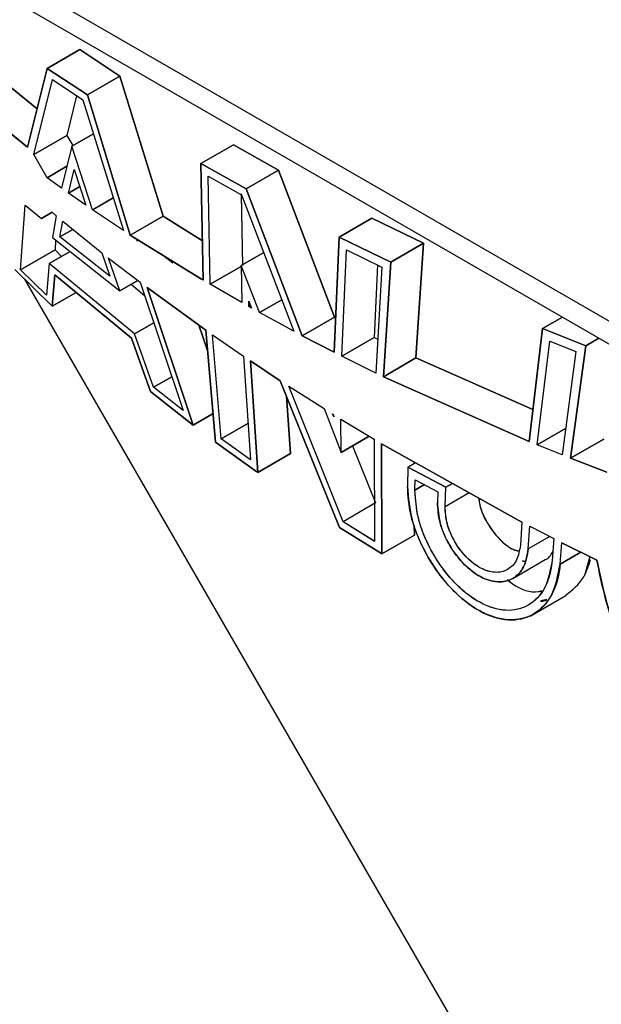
# Model space of a CAD drawing. Header units: inches. Extents: x 0.6 to 33.8, y 0 to 21.7.
# Tile 142 of 204: x 28.5796 to 28.6747, y 12.5536 to 12.7147. Entities that reach past the tile are written whole.
import ezdxf

# ---------------------------------------------------------------- set-up
doc = ezdxf.new("R2010")
doc.units = ezdxf.units.IN
doc.header["$MEASUREMENT"] = 0

msp = doc.modelspace()

# ---------------------------------------------------------------- linework, layer by layer
at = {"color": 7, "linetype": 'Continuous'}
for p, q in [((27.21680927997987, 13.50779375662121), (28.90775850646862, 12.5316295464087)), ((27.22443657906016, 13.49961925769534), (28.91538580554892, 12.52345504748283)), ((28.58407646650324, 12.70675781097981), (28.58941235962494, 12.70983815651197)), ((28.58941235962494, 12.70983815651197), (28.58407646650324, 12.70675781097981)), ((28.58941235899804, 12.70983815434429), (28.59597330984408, 12.70549677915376)), ((28.59597331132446, 12.70549677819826), (28.58941235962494, 12.70983815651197)), ((28.58087680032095, 12.69387359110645), (28.58407646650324, 12.70675781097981)), ((28.58407646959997, 12.70675780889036), (28.58087680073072, 12.69387359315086)), ((28.58407646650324, 12.70675781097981), (28.59065373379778, 12.70242585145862)), ((28.59065373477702, 12.70242584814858), (28.58407646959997, 12.70675780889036)), ((28.58188610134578, 12.69264886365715), (28.58493979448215, 12.70491361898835)), ((28.58188610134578, 12.69264886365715), (28.5849397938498, 12.70491361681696)), ((28.58493979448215, 12.70491361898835), (28.58993537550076, 12.70159790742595)), ((28.5849397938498, 12.70491361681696), (28.58993537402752, 12.70159790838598)), ((28.59065373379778, 12.70242585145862), (28.59597331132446, 12.70549677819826)), ((28.59597331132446, 12.70549677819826), (28.59065373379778, 12.70242585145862)), ((28.59597330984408, 12.70549677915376), (28.60302399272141, 12.68257510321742)), ((28.60302399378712, 12.68257509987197), (28.59597331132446, 12.70549677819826)), ((28.57799627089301, 12.7037224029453), (28.5824306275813, 12.70013044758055)), ((28.58243062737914, 12.7001304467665), (28.57799627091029, 12.70372240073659)), ((28.58888792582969, 12.70229312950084), (28.58730006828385, 12.69577428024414)), ((28.58888792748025, 12.70229312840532), (28.58730006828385, 12.69577428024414)), ((28.58993537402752, 12.70159790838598), (28.59654194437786, 12.6802302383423)), ((28.58993537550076, 12.70159790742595), (28.59654194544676, 12.68023023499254)), ((28.59065373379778, 12.70242585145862), (28.59767670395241, 12.67948817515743)), ((28.59767670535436, 12.67948817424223), (28.59065373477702, 12.70242584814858)), ((28.57251955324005, 12.700560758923), (28.58087680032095, 12.69387359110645)), ((28.58087680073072, 12.69387359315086), (28.57251955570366, 12.70056075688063)), ((28.58188610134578, 12.69264886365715), (28.58730006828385, 12.69577428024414)), ((28.58730006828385, 12.69577428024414), (28.58188610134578, 12.69264886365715)), ((28.58730006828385, 12.69577428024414), (28.58825672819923, 12.69411729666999)), ((28.58730006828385, 12.69577428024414), (28.58825672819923, 12.69411729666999)), ((28.59164372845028, 12.69607257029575), (28.5881178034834, 12.69403709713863)), ((28.5881178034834, 12.69403709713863), (28.59164372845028, 12.69607257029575)), ((28.5881178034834, 12.69403709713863), (28.58644488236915, 12.68714763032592)), ((28.58811780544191, 12.69403709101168), (28.58644488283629, 12.68714763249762)), ((28.59150371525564, 12.68360886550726), (28.5881178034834, 12.69403709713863)), ((28.59150371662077, 12.68360886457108), (28.58811780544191, 12.69403709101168)), ((28.60923577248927, 12.69116856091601), (28.6145392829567, 12.69423021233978)), ((28.6145392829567, 12.69423021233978), (28.60923577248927, 12.69116856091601)), ((28.6219239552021, 12.69012059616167), (28.6145392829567, 12.69423021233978)), ((28.61453928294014, 12.69423020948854), (28.62192395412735, 12.69012059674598)), ((28.58407313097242, 12.68886081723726), (28.58188610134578, 12.69264886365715)), ((28.58407313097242, 12.68886081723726), (28.58188610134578, 12.69264886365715)), ((28.58731537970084, 12.6907325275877), (28.58407313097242, 12.68886081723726)), ((28.58407313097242, 12.68886081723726), (28.58731537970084, 12.6907325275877)), ((28.58755696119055, 12.68635650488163), (28.58847494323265, 12.69021452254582)), ((28.58755696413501, 12.68635650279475), (28.58847494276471, 12.69021452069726)), ((28.58847494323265, 12.69021452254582), (28.58848813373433, 12.6901744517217)), ((28.58847494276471, 12.69021452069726), (28.59039934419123, 12.6843684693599)), ((28.6095756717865, 12.67209097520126), (28.60923577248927, 12.69116856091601)), ((28.60923577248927, 12.69116856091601), (28.61661596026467, 12.68705635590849)), ((28.6092357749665, 12.69116855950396), (28.60957567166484, 12.67209097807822)), ((28.61661596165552, 12.68705635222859), (28.6092357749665, 12.69116855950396)), ((28.61661596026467, 12.68705635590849), (28.6219239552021, 12.69012059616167)), ((28.6219239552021, 12.69012059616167), (28.61661596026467, 12.68705635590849)), ((28.62192395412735, 12.69012059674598), (28.63109680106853, 12.66606914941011)), ((28.63109680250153, 12.66606914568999), (28.6219239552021, 12.69012059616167)), ((28.58644488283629, 12.68714763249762), (28.58407313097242, 12.68886081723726)), ((28.61042901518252, 12.6891018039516), (28.61587762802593, 12.68604762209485)), ((28.61071335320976, 12.67141817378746), (28.61042901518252, 12.6891018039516)), ((28.61071335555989, 12.67141817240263), (28.61042901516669, 12.68910180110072)), ((28.61042901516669, 12.68910180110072), (28.61587762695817, 12.68604762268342)), ((28.58755696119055, 12.68635650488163), (28.58939553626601, 12.68741789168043)), ((28.58939553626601, 12.68741789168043), (28.5875632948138, 12.6863601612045)), ((28.61661596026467, 12.68705635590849), (28.62579318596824, 12.6630074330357)), ((28.62579318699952, 12.66300743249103), (28.61661596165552, 12.68705635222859)), ((28.59039934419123, 12.6843684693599), (28.58755696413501, 12.68635650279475)), ((28.59150371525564, 12.68360886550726), (28.59489246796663, 12.68556515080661)), ((28.59489246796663, 12.68556515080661), (28.59152264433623, 12.68361979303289)), ((28.61583168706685, 12.68620668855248), (28.61602680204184, 12.67448556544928)), ((28.61583400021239, 12.68606763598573), (28.61602680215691, 12.67448556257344)), ((28.61587762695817, 12.68604762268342), (28.62443508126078, 12.66372833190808)), ((28.61587762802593, 12.68604762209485), (28.62443508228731, 12.66372833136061)), ((28.57969627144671, 12.67377447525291), (28.58049522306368, 12.6843963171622)), ((28.57969627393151, 12.67377447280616), (28.58049522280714, 12.6843963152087)), ((28.58049522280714, 12.6843963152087), (28.58312615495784, 12.68218958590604)), ((28.59039588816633, 12.68437897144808), (28.59039934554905, 12.68436846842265)), ((28.59654194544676, 12.68023023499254), (28.59150371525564, 12.68360886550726)), ((28.59654194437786, 12.6802302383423), (28.59150371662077, 12.68360886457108)), ((28.58312615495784, 12.68218958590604), (28.58487726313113, 12.68320097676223)), ((28.58312615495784, 12.68218958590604), (28.58487726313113, 12.68320097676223)), ((28.58487761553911, 12.6832006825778), (28.58312615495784, 12.68218958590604)), ((28.58312615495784, 12.68218958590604), (28.58487761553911, 12.6832006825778)), ((28.58487726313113, 12.68320097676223), (28.58554649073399, 12.68264231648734)), ((28.58554649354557, 12.68264231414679), (28.58495477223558, 12.67906398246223)), ((28.58554649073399, 12.68264231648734), (28.58495477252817, 12.67906398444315)), ((28.59767670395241, 12.67948817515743), (28.60302399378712, 12.68257509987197)), ((28.60302399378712, 12.68257509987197), (28.59777455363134, 12.67954466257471)), ((28.60302399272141, 12.68257510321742), (28.60946054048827, 12.67855296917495)), ((28.60946054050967, 12.67855296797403), (28.60302399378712, 12.68257509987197)), ((28.63716243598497, 12.68222825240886), (28.63182785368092, 12.67914866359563)), ((28.63182785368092, 12.67914866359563), (28.63716243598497, 12.68222825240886)), ((28.64562669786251, 12.67815959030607), (28.63716243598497, 12.68222825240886)), ((28.63716243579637, 12.68222824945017), (28.64562669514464, 12.67815959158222)), ((28.58615542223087, 12.67916747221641), (28.58661161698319, 12.68175892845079)), ((28.58829329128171, 12.6804016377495), (28.58615542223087, 12.67916747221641)), ((28.58615542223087, 12.67916747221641), (28.58829329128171, 12.6804016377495)), ((28.58615542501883, 12.67916746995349), (28.5866116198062, 12.68175892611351)), ((28.58661161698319, 12.68175892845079), (28.59300548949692, 12.67659839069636)), ((28.5866116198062, 12.68175892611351), (28.59300548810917, 12.67659839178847)), ((28.59734425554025, 12.68057398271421), (28.5972584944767, 12.68064388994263)), ((28.59734425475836, 12.68057398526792), (28.59725849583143, 12.6806438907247)), ((28.58495477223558, 12.67906398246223), (28.59594608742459, 12.67036599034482)), ((28.58495477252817, 12.67906398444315), (28.59594608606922, 12.67036599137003)), ((28.59431101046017, 12.67276753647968), (28.58615542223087, 12.67916747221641)), ((28.59431100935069, 12.67276753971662), (28.58615542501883, 12.67916746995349)), ((28.59767670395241, 12.67948817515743), (28.60931613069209, 12.67225232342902)), ((28.60957567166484, 12.67209097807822), (28.59767670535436, 12.67948817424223)), ((28.59884122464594, 12.67843044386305), (28.59869539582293, 12.67885488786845)), ((28.63103116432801, 12.66029026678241), (28.63182785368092, 12.67914866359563)), ((28.63182785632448, 12.6791486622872), (28.63103116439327, 12.66029026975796)), ((28.63182785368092, 12.67914866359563), (28.64026785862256, 12.67506599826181)), ((28.6402678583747, 12.67506599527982), (28.63182785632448, 12.6791486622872)), ((28.58545707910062, 12.67866648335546), (28.58535918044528, 12.67704360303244)), ((28.58545708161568, 12.67866648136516), (28.58535918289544, 12.67704360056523)), ((28.64026785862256, 12.67506599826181), (28.64562669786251, 12.67815959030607)), ((28.64562669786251, 12.67815959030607), (28.64026785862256, 12.67506599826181)), ((28.64562669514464, 12.67815959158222), (28.6444040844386, 12.65936808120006)), ((28.64440408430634, 12.65936807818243), (28.64562669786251, 12.67815959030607)), ((28.57969627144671, 12.67377447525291), (28.58535918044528, 12.67704360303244)), ((28.58535918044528, 12.67704360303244), (28.57969627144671, 12.67377447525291)), ((28.58783656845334, 12.67678347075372), (28.58440434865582, 12.67480209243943)), ((28.58440434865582, 12.67480209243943), (28.58783656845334, 12.67678347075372)), ((28.58535918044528, 12.67704360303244), (28.58644457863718, 12.6759798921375)), ((28.58535918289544, 12.67704360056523), (28.58644457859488, 12.67597989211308)), ((28.59300548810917, 12.67659839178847), (28.59431100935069, 12.67276753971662)), ((28.59414353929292, 12.67568169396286), (28.59413309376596, 12.67571249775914)), ((28.59413309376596, 12.67571249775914), (28.59927058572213, 12.67176250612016)), ((28.59413309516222, 12.67571249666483), (28.59927058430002, 12.67176250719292)), ((28.59594608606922, 12.67036599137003), (28.59413309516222, 12.67571249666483)), ((28.60463663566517, 12.67486025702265), (28.60267254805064, 12.67638242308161)), ((28.60463663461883, 12.67486026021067), (28.60267255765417, 12.67638241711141)), ((28.61949383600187, 12.6766159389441), (28.61580385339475, 12.67448575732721)), ((28.61580385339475, 12.67448575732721), (28.61949383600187, 12.6766159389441)), ((28.63225714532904, 12.65966843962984), (28.63302109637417, 12.67708190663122)), ((28.63225714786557, 12.65966843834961), (28.6330210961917, 12.67708190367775)), ((28.63302109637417, 12.67708190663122), (28.63884331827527, 12.67424340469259)), ((28.6330210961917, 12.67708190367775), (28.63884331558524, 12.6742434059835)), ((28.58440434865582, 12.67480209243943), (28.58398884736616, 12.66965505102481)), ((28.58440435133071, 12.67480209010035), (28.5839888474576, 12.66965505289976)), ((28.59837873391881, 12.66331325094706), (28.58440434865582, 12.67480209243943)), ((28.59837873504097, 12.663313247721), (28.58440435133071, 12.67480209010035)), ((28.6158057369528, 12.67435794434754), (28.61071335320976, 12.67141817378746)), ((28.6107307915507, 12.67142824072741), (28.6158057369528, 12.67435794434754)), ((28.61580385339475, 12.67448575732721), (28.61589316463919, 12.66842534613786)), ((28.61583342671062, 12.67441034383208), (28.61580385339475, 12.67448575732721)), ((28.61580385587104, 12.67448575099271), (28.61589316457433, 12.66842534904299)), ((28.61882547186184, 12.66678047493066), (28.61580385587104, 12.67448575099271)), ((28.63810352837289, 12.67460407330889), (28.63756489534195, 12.66273253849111)), ((28.6381035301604, 12.67460407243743), (28.63756489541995, 12.6627325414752)), ((28.63884331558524, 12.6742434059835), (28.63783423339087, 12.65690495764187)), ((28.63884331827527, 12.67424340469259), (28.63783423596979, 12.65690495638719)), ((28.64026785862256, 12.67506599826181), (28.63908698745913, 12.65629858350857)), ((28.63908699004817, 12.65629858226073), (28.6402678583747, 12.67506599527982)), ((28.64026795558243, 12.67506583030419), (28.64023180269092, 12.67504495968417)), ((28.64023180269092, 12.67504495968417), (28.64026795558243, 12.67506583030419)), ((28.57876067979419, 12.67382400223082), (28.58490975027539, 12.66784409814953)), ((28.58490975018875, 12.66784409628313), (28.57876067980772, 12.67382400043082)), ((28.58398884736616, 12.66965505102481), (28.57969627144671, 12.67377447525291)), ((28.5839888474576, 12.66965505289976), (28.57969627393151, 12.67377447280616)), ((28.58531332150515, 12.67298425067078), (28.58490975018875, 12.66784409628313)), ((28.58490975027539, 12.66784409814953), (28.58531332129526, 12.67298424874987)), ((28.58531332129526, 12.67298424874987), (28.59784598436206, 12.66259245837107)), ((28.5978459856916, 12.66259245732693), (28.58531332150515, 12.67298425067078)), ((28.58034151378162, 12.67228665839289), (28.69179584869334, 12.47924208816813)), ((28.59594954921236, 12.67036798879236), (28.59888230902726, 12.672061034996)), ((28.59888230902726, 12.672061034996), (28.59594954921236, 12.67036798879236)), ((28.59780204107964, 12.67143740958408), (28.59999220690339, 12.66961242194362)), ((28.59780204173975, 12.67143740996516), (28.59999220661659, 12.66961242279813)), ((28.59927058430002, 12.67176250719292), (28.60631451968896, 12.65077496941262)), ((28.59927058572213, 12.67176250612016), (28.60631452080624, 12.65077496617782)), ((28.60042622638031, 12.67089279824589), (28.60794712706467, 12.64837199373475)), ((28.61000237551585, 12.66393382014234), (28.60042622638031, 12.67089279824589)), ((28.6004262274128, 12.6708927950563), (28.6100023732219, 12.6639338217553)), ((28.60794712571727, 12.64837199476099), (28.6004262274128, 12.6708927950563)), ((28.61589316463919, 12.66842534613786), (28.61071335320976, 12.67141817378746)), ((28.61589316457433, 12.66842534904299), (28.61071335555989, 12.67141817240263)), ((28.58880233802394, 12.67009123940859), (28.58490975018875, 12.66784409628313)), ((28.58490975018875, 12.66784409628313), (28.58880233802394, 12.67009123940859)), ((28.61704156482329, 12.66868014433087), (28.61749953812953, 12.66751994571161)), ((28.61705759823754, 12.66776799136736), (28.61704156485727, 12.66868014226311)), ((28.61704156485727, 12.66868014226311), (28.61749953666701, 12.6675199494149)), ((28.61705759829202, 12.66776798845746), (28.61733777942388, 12.66792973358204)), ((28.61749953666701, 12.6675199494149), (28.61705759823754, 12.66776799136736)), ((28.61733777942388, 12.66792973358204), (28.61705800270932, 12.6677682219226)), ((28.61749953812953, 12.66751994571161), (28.61749966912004, 12.66752002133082)), ((28.62246032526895, 12.66887883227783), (28.61882547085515, 12.66678047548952)), ((28.61882547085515, 12.66678047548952), (28.62246032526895, 12.66887883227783)), ((28.62443508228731, 12.66372833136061), (28.61882547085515, 12.66678047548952)), ((28.62443508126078, 12.66372833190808), (28.61882547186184, 12.66678047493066)), ((28.63109680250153, 12.66606914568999), (28.62579318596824, 12.6630074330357)), ((28.62579318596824, 12.6630074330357), (28.63109680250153, 12.66606914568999)), ((28.66836032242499, 12.66605982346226), (28.66511204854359, 12.66418463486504)), ((28.66511204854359, 12.66418463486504), (28.66836032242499, 12.66605982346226)), ((28.59837873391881, 12.66331325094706), (28.60150135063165, 12.66511589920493)), ((28.60150135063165, 12.66511589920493), (28.59837873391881, 12.66331325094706)), ((28.6103004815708, 12.66057504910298), (28.60890113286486, 12.66473409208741)), ((28.60890113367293, 12.66473409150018), (28.61030048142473, 12.66057505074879)), ((28.60146049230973, 12.65457027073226), (28.59837873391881, 12.66331325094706)), ((28.60146049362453, 12.65457026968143), (28.59837873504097, 12.663313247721)), ((28.59849976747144, 12.66296987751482), (28.59849769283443, 12.66296867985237)), ((28.59849769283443, 12.66296867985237), (28.59849976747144, 12.66296987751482)), ((28.6100023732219, 12.6639338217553), (28.61162963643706, 12.64559941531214)), ((28.61162963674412, 12.64559941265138), (28.61000237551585, 12.66393382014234)), ((28.61111675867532, 12.66315133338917), (28.61618424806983, 12.65966060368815)), ((28.61253417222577, 12.64612181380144), (28.61111675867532, 12.66315133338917)), ((28.61111676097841, 12.66315133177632), (28.61618424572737, 12.65966060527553)), ((28.61253417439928, 12.64612181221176), (28.61111676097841, 12.66315133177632)), ((28.62579318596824, 12.6630074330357), (28.63103116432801, 12.6602902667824)), ((28.63103116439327, 12.66029026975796), (28.62579318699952, 12.66300743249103)), ((28.63756489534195, 12.66273253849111), (28.6322752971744, 12.65967891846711)), ((28.6322752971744, 12.65967891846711), (28.63756489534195, 12.66273253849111)), ((28.63756489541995, 12.6627325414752), (28.63815638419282, 12.6624402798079)), ((28.63756489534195, 12.66273253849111), (28.63815638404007, 12.66244027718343)), ((28.66289442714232, 12.64569968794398), (28.66511204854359, 12.66418463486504)), ((28.66511205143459, 12.66418463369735), (28.66289442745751, 12.64569969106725)), ((28.66511204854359, 12.66418463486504), (28.67218045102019, 12.66137669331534)), ((28.67218045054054, 12.66137669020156), (28.66511205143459, 12.66418463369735)), ((28.59784598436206, 12.66259245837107), (28.60095717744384, 12.65386647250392)), ((28.60095717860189, 12.65386646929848), (28.5978459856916, 12.66259245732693)), ((28.66424302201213, 12.64514864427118), (28.66630529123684, 12.66211787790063)), ((28.66424302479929, 12.64514864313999), (28.66630529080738, 12.6621178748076)), ((28.66630529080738, 12.6621178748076), (28.67053133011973, 12.66042445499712)), ((28.67218045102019, 12.66137669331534), (28.66968842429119, 12.64297392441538)), ((28.6696884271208, 12.64297392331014), (28.67218045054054, 12.66137669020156)), ((28.67218054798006, 12.66137652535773), (28.6721565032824, 12.66136264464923)), ((28.6721565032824, 12.66136264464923), (28.67218054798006, 12.66137652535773)), ((28.67218045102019, 12.66137669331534), (28.67432653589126, 12.6626156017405)), ((28.67432653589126, 12.6626156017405), (28.67218045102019, 12.66137669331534)), ((28.61618424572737, 12.65966060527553), (28.61732294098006, 12.64268671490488)), ((28.61618424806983, 12.65966060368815), (28.61732294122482, 12.64268671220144)), ((28.63783423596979, 12.65690495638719), (28.63225714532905, 12.65966843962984)), ((28.63783423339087, 12.65690495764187), (28.63225714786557, 12.65966843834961)), ((28.67053133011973, 12.66042445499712), (28.66831938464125, 12.64351316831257)), ((28.67053133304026, 12.66042445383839), (28.6683193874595, 12.64351316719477)), ((28.62221083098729, 12.65564698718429), (28.61732204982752, 12.65889163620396)), ((28.61732204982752, 12.65889163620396), (28.61851618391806, 12.64061995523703)), ((28.61732204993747, 12.65889163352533), (28.62221082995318, 12.65564698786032)), ((28.61851618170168, 12.64061995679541), (28.61732204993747, 12.65889163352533)), ((28.63908698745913, 12.65629858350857), (28.64440408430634, 12.65936807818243)), ((28.64440408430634, 12.65936807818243), (28.63944554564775, 12.65650557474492)), ((28.6444040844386, 12.65936808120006), (28.66352008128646, 12.65091481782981)), ((28.66352008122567, 12.65091481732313), (28.64440408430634, 12.65936807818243)), ((28.60445963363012, 12.65630163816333), (28.60146049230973, 12.65457027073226)), ((28.60146049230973, 12.65457027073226), (28.60445963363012, 12.65630163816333)), ((28.63908698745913, 12.65629858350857), (28.66289442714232, 12.64569968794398)), ((28.66289442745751, 12.64569969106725), (28.63908699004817, 12.65629858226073)), ((28.62221082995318, 12.65564698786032), (28.63187415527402, 12.63164202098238)), ((28.63187415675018, 12.63164201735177), (28.62221083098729, 12.65564698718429)), ((28.63246976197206, 12.63256835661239), (28.62357834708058, 12.65475618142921)), ((28.62357834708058, 12.65475618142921), (28.62935798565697, 12.65106927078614)), ((28.62357834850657, 12.65475617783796), (28.62935798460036, 12.65106927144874)), ((28.63246976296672, 12.63256835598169), (28.62357834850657, 12.65475617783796)), ((28.60095717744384, 12.65386647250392), (28.60794712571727, 12.64837199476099)), ((28.60095717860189, 12.65386646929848), (28.60096661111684, 12.65387191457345)), ((28.60794712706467, 12.64837199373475), (28.60095717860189, 12.65386646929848)), ((28.60631452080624, 12.65077496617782), (28.60146049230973, 12.65457027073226)), ((28.60631451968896, 12.65077496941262), (28.60146049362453, 12.65457026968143)), ((28.62387342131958, 12.64371262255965), (28.62323765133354, 12.6530962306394)), ((28.62323765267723, 12.6530962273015), (28.62387342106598, 12.64371262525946)), ((28.61121606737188, 12.65025911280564), (28.60794712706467, 12.64837199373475)), ((28.60794712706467, 12.64837199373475), (28.61121606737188, 12.65025911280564)), ((28.62935798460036, 12.65106927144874), (28.63216400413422, 12.643911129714)), ((28.63093951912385, 12.64972437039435), (28.63075585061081, 12.65019598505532)), ((28.63075585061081, 12.65019598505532), (28.63093830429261, 12.65008251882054)), ((28.63075585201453, 12.6501959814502), (28.63093830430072, 12.6500825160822)), ((28.63093951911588, 12.64972437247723), (28.63075585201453, 12.6501959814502)), ((28.63093830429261, 12.65008251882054), (28.63093951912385, 12.64972437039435)), ((28.63093830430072, 12.6500825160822), (28.63093951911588, 12.64972437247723)), ((28.61692254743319, 12.6486551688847), (28.61253417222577, 12.64612181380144)), ((28.61254997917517, 12.6461309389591), (28.61692254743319, 12.6486551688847)), ((28.63216400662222, 12.64391112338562), (28.63212972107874, 12.64934450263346)), ((28.63212972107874, 12.64934450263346), (28.63754325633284, 12.646053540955)), ((28.63212972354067, 12.64934450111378), (28.63754325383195, 12.6460535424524)), ((28.63216400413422, 12.643911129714), (28.63212972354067, 12.64934450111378)), ((28.63216400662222, 12.64391112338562), (28.63673077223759, 12.64654746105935)), ((28.63673077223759, 12.64654746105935), (28.63217654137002, 12.6439183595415)), ((28.66424302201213, 12.64514864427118), (28.66888370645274, 12.64782765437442)), ((28.66888370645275, 12.64782765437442), (28.66425187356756, 12.64515375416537)), ((28.61162963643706, 12.64559941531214), (28.6183935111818, 12.64070865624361)), ((28.61839351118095, 12.64070865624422), (28.61162963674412, 12.64559941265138)), ((28.61714983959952, 12.64281088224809), (28.61253417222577, 12.64612181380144)), ((28.61732294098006, 12.64268671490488), (28.61253417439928, 12.64612181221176)), ((28.63403264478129, 12.64498986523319), (28.63778495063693, 12.63563675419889)), ((28.63403264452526, 12.64498986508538), (28.63778495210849, 12.63563675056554)), ((28.63754325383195, 12.6460535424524), (28.63763536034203, 12.62935079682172)), ((28.63754325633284, 12.646053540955), (28.63763536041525, 12.62935079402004)), ((28.66174500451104, 12.63249452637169), (28.63875785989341, 12.64532891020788)), ((28.63875785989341, 12.64532891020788), (28.63882860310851, 12.62728403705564)), ((28.63875785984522, 12.64532890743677), (28.66174500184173, 12.63249452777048)), ((28.63882860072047, 12.62728403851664), (28.63875785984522, 12.64532890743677)), ((28.6683193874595, 12.64351316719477), (28.66424302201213, 12.64514864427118)), ((28.66831938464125, 12.64351316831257), (28.66424302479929, 12.64514864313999)), ((28.6751051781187, 12.64610094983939), (28.66968842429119, 12.64297392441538)), ((28.66968842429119, 12.64297392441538), (28.6751051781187, 12.64610094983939)), ((28.62387342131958, 12.64371262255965), (28.61851618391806, 12.64061995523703)), ((28.61851618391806, 12.64061995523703), (28.62387342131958, 12.64371262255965)), ((28.64307649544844, 12.64150888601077), (28.64431705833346, 12.64222504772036)), ((28.64431705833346, 12.64222504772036), (28.64307649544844, 12.64150888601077)), ((28.64408899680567, 12.64209339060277), (28.64408794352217, 12.64235296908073)), ((28.64408794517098, 12.64235296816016), (28.64408899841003, 12.64209339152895)), ((28.66968842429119, 12.64297392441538), (28.67564424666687, 12.64068544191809)), ((28.67564424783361, 12.6406854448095), (28.6696884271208, 12.64297392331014)), ((28.64307649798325, 12.64150888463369), (28.64300817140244, 12.63840741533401)), ((28.64307649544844, 12.64150888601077), (28.64927842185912, 12.6382007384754)), ((28.64927842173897, 12.63820073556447), (28.64307649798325, 12.64150888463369)), ((28.64422938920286, 12.63773472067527), (28.64426973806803, 12.63944212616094)), ((28.64578045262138, 12.63863013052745), (28.64422938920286, 12.63773472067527)), ((28.64422938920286, 12.63773472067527), (28.64578045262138, 12.63863013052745)), ((28.64426973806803, 12.63944212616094), (28.64797725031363, 12.63744936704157)), ((28.65038287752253, 12.63883832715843), (28.64927842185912, 12.6382007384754)), ((28.64927842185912, 12.6382007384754), (28.65038287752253, 12.63883832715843)), ((28.64797725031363, 12.63744936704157), (28.6479202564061, 12.63573234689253)), ((28.64915962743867, 12.63507013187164), (28.64927842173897, 12.63820073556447)), ((28.64915962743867, 12.63507013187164), (28.65307923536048, 12.6373328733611)), ((28.64915962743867, 12.63507013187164), (28.65307923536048, 12.6373328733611)), ((28.64927541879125, 12.63819878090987), (28.64927851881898, 12.63820057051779)), ((28.64927851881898, 12.63820057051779), (28.64927841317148, 12.63820050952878)), ((28.63778495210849, 12.63563675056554), (28.63246976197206, 12.63256835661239)), ((28.63248575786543, 12.63257759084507), (28.63778495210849, 12.63563675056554)), ((28.63750030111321, 12.62943492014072), (28.63246976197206, 12.63256835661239)), ((28.63763536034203, 12.62935079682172), (28.63246976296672, 12.63256835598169)), ((28.66174500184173, 12.63249452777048), (28.66148656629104, 12.62874960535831)), ((28.63187415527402, 12.63164202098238), (28.63873863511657, 12.62734041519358)), ((28.63873863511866, 12.62734041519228), (28.63187415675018, 12.63164201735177)), ((28.64413665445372, 12.63034830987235), (28.64413019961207, 12.63193908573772)), ((28.64413019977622, 12.63193908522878), (28.64413665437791, 12.63034831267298)), ((28.66277512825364, 12.62811578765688), (28.66304180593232, 12.63181734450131)), ((28.66304180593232, 12.63181734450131), (28.66695816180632, 12.62980079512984)), ((28.64413665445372, 12.63034830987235), (28.6388286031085, 12.62728403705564)), ((28.63882860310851, 12.62728403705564), (28.64413665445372, 12.63034830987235)), ((28.66628995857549, 12.63014485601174), (28.66277512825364, 12.62811578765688)), ((28.66628995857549, 12.63014485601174), (28.66277512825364, 12.62811578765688)), ((28.66695816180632, 12.62980079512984), (28.66666854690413, 12.6262303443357)), ((28.66797562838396, 12.62560721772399), (28.66827230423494, 12.62913362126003)), ((28.6739825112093, 12.62628884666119), (28.66827230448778, 12.62913362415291)), ((28.66827230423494, 12.62913362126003), (28.67398250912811, 12.62628884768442)), ((28.67139197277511, 12.62757943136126), (28.66797562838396, 12.62560721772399)), ((28.66797562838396, 12.62560721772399), (28.67139197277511, 12.62757943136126)), ((28.66022675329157, 12.62329021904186), (28.66554910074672, 12.62636274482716)), ((28.66183413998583, 12.62616664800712), (28.66222601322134, 12.62604780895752)), ((28.6622280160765, 12.62605535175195), (28.66184157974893, 12.62617094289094)), ((28.66797565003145, 12.62560747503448), (28.66797562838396, 12.62560721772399)), ((28.67282206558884, 12.62687597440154), (28.67195202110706, 12.62375835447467)), ((28.66305866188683, 12.61713102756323), (28.66892379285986, 12.62051689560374)), ((28.66582568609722, 12.61981722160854), (28.66483585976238, 12.61959087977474))]:
    msp.add_line(p, q, dxfattribs=at)
for centre, major_axis, ratio, start_param, end_param in [((38.52175961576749, -6.723224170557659), (-14.19441946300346, 20.6824037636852), 0.2344786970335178, 5.737407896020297, 5.916607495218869), ((38.481706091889, -6.7679143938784), (-14.12451657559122, 20.70148472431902), 0.234802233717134, 5.739571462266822, 5.918885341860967)]:
    msp.add_ellipse(centre, major_axis=major_axis, ratio=ratio, start_param=start_param, end_param=end_param, dxfattribs=at)
for points, knots in [([(28.38568897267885, 12.82924252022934), (28.4017493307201, 12.79720957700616), (28.44523448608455, 12.71047692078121), (28.52496097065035, 12.57373625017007), (28.60711284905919, 12.43975548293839), (28.65897001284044, 12.35890828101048), (28.67779954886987, 12.32955235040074)], [0, 0, 0, 0, 0.1854861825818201, 0.5022238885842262, 0.819255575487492, 1, 1, 1, 1]), ([(28.64300817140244, 12.63840741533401), (28.64316298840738, 12.63650741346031), (28.64347256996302, 12.63270805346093), (28.64620747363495, 12.62659536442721), (28.65011675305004, 12.62131834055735), (28.65480580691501, 12.61761215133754), (28.65959687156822, 12.61610537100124), (28.66379694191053, 12.61708358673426), (28.66696844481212, 12.6203104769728), (28.66763990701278, 12.6238416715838), (28.66797562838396, 12.62560721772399)], [0, 0, 0, 0, 0.1250136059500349, 0.2499848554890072, 0.3750035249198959, 0.4999479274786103, 0.6249719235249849, 0.7499171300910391, 0.8749621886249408, 0.9999999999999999, 0.9999999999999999, 0.9999999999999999, 0.9999999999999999]), ([(28.66797562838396, 12.62560721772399), (28.66795705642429, 12.62541093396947), (28.66778252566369, 12.6235663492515), (28.66677254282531, 12.6202428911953), (28.66384026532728, 12.61709017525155), (28.66033930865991, 12.61627943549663), (28.65725329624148, 12.6168397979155), (28.65431097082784, 12.61809749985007), (28.6513452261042, 12.62032871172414), (28.64851914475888, 12.62344502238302), (28.64631854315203, 12.626681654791), (28.64461999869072, 12.630194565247), (28.64327651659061, 12.63423200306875), (28.6431095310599, 12.63683027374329), (28.64300817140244, 12.63840741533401)], [0, 0, 0, 0, 0.0132960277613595, 0.124949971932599, 0.2496825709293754, 0.3719759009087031, 0.4352099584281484, 0.4996652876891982, 0.604177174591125, 0.6718511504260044, 0.7496661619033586, 0.8275783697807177, 0.8953406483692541, 1, 1, 1, 1]), ([(28.66666854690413, 12.6262303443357), (28.66637197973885, 12.62464609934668), (28.66577882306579, 12.62147749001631), (28.66293381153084, 12.61858178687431), (28.65915262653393, 12.61770013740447), (28.65483138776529, 12.61904577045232), (28.65060155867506, 12.62236787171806), (28.64708173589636, 12.62710705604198), (28.64463077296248, 12.63260433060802), (28.64436319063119, 12.63602450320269), (28.64422938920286, 12.63773472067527)], [0, 0, 0, 0, 0.1250372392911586, 0.2500838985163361, 0.3750383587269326, 0.500065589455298, 0.6250138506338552, 0.7500329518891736, 0.875006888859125, 1, 1, 1, 1]), ([(28.66666854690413, 12.6262303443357), (28.66660217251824, 12.62566177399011), (28.66641083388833, 12.62402274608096), (28.66537917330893, 12.62119010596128), (28.66296564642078, 12.61857842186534), (28.65916827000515, 12.61770497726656), (28.65501292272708, 12.61898072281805), (28.65159622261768, 12.62157357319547), (28.64906896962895, 12.62440720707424), (28.64718861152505, 12.62719507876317), (28.64572044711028, 12.63020741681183), (28.64448098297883, 12.63383572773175), (28.64432607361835, 12.63623638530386), (28.64422938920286, 12.63773472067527)], [0, 0, 0, 0, 0.04347087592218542, 0.1253142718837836, 0.250099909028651, 0.3733871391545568, 0.4995569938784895, 0.6097128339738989, 0.6760620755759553, 0.7497787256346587, 0.8234850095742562, 0.88983074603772, 1, 1, 1, 1]), ([(28.66277512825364, 12.62811578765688), (28.66258906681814, 12.62707214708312), (28.66221692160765, 12.62498474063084), (28.66033262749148, 12.62306398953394), (28.65781114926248, 12.62248980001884), (28.65495667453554, 12.62336238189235), (28.65264042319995, 12.6251285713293), (28.65098136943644, 12.62703572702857), (28.64984670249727, 12.62873696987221), (28.64894441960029, 12.63056422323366), (28.64808990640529, 12.63296978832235), (28.64798724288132, 12.63464154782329), (28.6479202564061, 12.63573234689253)], [0, 0, 0, 0, 0.1248597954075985, 0.2497345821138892, 0.3768534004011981, 0.4993988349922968, 0.6193833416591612, 0.683315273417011, 0.749699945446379, 0.8160573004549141, 0.8799800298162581, 1, 1, 1, 1]), ([(28.6479202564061, 12.63573234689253), (28.64799830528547, 12.63459445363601), (28.64815439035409, 12.63231885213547), (28.64976364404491, 12.62867204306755), (28.65210669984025, 12.62554197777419), (28.65493765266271, 12.62336085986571), (28.65782843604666, 12.62248747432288), (28.66034426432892, 12.6230762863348), (28.6622169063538, 12.62498461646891), (28.66258906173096, 12.62707210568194), (28.66277512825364, 12.62811578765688)], [0, 0, 0, 0, 0.1249917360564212, 0.2499631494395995, 0.374976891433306, 0.4999268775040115, 0.6249580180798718, 0.7499295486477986, 0.8749722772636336, 1, 1, 1, 1]), ([(28.65468789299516, 12.63643471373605), (28.65471738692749, 12.63607035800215), (28.65478587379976, 12.63522429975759), (28.65533199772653, 12.63380971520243), (28.65605718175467, 12.63232067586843), (28.65699319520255, 12.63091754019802), (28.65839245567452, 12.62933474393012), (28.6598880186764, 12.62807996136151), (28.6609484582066, 12.62783171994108), (28.66122811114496, 12.6277662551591)], [0, 0, 0, 0, 0.1008770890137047, 0.2342433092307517, 0.3705816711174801, 0.5082131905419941, 0.6435283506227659, 0.905993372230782, 1, 1, 1, 1]), ([(28.65469433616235, 12.63643111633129), (28.65472952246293, 12.63604556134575), (28.65485140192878, 12.63471006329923), (28.65601139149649, 12.6322525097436), (28.65792405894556, 12.62971956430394), (28.65983187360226, 12.62811000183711), (28.66092228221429, 12.62785032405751), (28.66123089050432, 12.62777682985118)], [0, 0, 0, 0, 0.1067899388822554, 0.3699025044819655, 0.6330995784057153, 0.8961595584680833, 1, 1, 1, 1]), ([(28.66148656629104, 12.62874960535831), (28.66133500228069, 12.62788495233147), (28.66103185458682, 12.62615553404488), (28.6594808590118, 12.62457430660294), (28.65738962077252, 12.62408427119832), (28.65498248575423, 12.62480420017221), (28.65262480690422, 12.62660907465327), (28.65067685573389, 12.6292045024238), (28.64934515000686, 12.63223286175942), (28.64922147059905, 12.63412433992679), (28.64915962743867, 12.63507013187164)], [0, 0, 0, 0, 0.1250248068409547, 0.2500658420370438, 0.375042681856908, 0.5000753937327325, 0.6250261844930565, 0.7500377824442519, 0.8750119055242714, 0.9999999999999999, 0.9999999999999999, 0.9999999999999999, 0.9999999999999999]), ([(28.66148656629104, 12.62874960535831), (28.66133561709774, 12.62788486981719), (28.66103369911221, 12.62615528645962), (28.65971953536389, 12.62482446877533), (28.65840293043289, 12.62431417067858), (28.65694523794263, 12.62421724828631), (28.6549751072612, 12.6248164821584), (28.65304667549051, 12.62628600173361), (28.65167162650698, 12.6278726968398), (28.65074859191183, 12.6292589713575), (28.65001231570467, 12.63074672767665), (28.64929838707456, 12.63274433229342), (28.64921470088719, 12.63414702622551), (28.64915962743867, 12.63507013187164)], [0, 0, 0, 0, 0.124781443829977, 0.2495790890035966, 0.3152817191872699, 0.3789658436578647, 0.4997564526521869, 0.6216906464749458, 0.6850544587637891, 0.7498355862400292, 0.8146246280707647, 0.8780054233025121, 1, 1, 1, 1]), ([(28.67398250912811, 12.62628884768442), (28.67482632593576, 12.62230651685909), (28.67648970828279, 12.61445630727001), (28.68326779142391, 12.60341499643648), (28.69203459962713, 12.59497888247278), (28.70221008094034, 12.59024145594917), (28.71238333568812, 12.58999673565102), (28.72157926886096, 12.59416561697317), (28.72876347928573, 12.60201003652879), (28.73308128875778, 12.61259677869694), (28.73385581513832, 12.62265243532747), (28.73240390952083, 12.62851402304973), (28.7319433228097, 12.63037348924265)], [0, 0, 0, 0, 0.1069630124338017, 0.2108519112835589, 0.3179040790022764, 0.4217632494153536, 0.5287903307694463, 0.633116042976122, 0.7399739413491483, 0.8455311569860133, 0.9509979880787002, 0.9999999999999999, 0.9999999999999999, 0.9999999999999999, 0.9999999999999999]), ([(28.73194592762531, 12.6303749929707), (28.73240563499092, 12.62851502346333), (28.73385447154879, 12.62265305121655), (28.73308159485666, 12.6125968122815), (28.72876387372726, 12.6020093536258), (28.7215823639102, 12.594161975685), (28.71238737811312, 12.58999071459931), (28.70232257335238, 12.59023132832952), (28.69228002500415, 12.59483265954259), (28.68338120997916, 12.60320607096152), (28.67647359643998, 12.61439613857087), (28.67479831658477, 12.62239410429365), (28.6739825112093, 12.62628884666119)], [0, 0, 0, 0, 0.04900931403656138, 0.1544601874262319, 0.2600026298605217, 0.3668515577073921, 0.4711763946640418, 0.5782104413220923, 0.6785996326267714, 0.7850531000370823, 0.8953280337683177, 1, 1, 1, 1]), ([(28.6655477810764, 12.62636628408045), (28.66555182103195, 12.626367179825), (28.66613011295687, 12.62649539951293), (28.66645945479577, 12.62709200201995), (28.66678649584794, 12.62768443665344)], [0, 0, 0, 0, 0.006986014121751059, 1, 1, 1, 1]), ([(28.66891109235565, 12.6205391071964), (28.67000979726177, 12.62139841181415), (28.67180909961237, 12.62280565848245), (28.67263007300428, 12.62537198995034), (28.67294973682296, 12.6263712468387)], [0, 0, 0, 0, 0.6106282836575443, 1, 1, 1, 1]), ([(28.65930019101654, 12.62308185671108), (28.65958285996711, 12.62286093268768), (28.6612544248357, 12.6215544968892), (28.66336930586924, 12.62084155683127), (28.66478599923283, 12.62121500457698), (28.66496309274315, 12.62126168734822)], [0, 0, 0, 0, 0.151160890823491, 0.8938910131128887, 1, 1, 1, 1]), ([(28.65932391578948, 12.62308728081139), (28.65959866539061, 12.62286408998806), (28.66123994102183, 12.62153081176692), (28.66335500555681, 12.62084926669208), (28.66477857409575, 12.62122317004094), (28.66497537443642, 12.62127486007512)], [0, 0, 0, 0, 0.1476754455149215, 0.8821709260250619, 1, 1, 1, 1]), ([(28.66478653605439, 12.61959346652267), (28.66479515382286, 12.61959083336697), (28.66518095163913, 12.61947295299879), (28.6655018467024, 12.61964155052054), (28.66581557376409, 12.61980638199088)], [0, 0, 0, 0, 0.02233752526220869, 1, 1, 1, 1])]:
    msp.add_open_spline(points, degree=3, knots=knots, dxfattribs=at)

doc.saveas('drawing.dxf')
